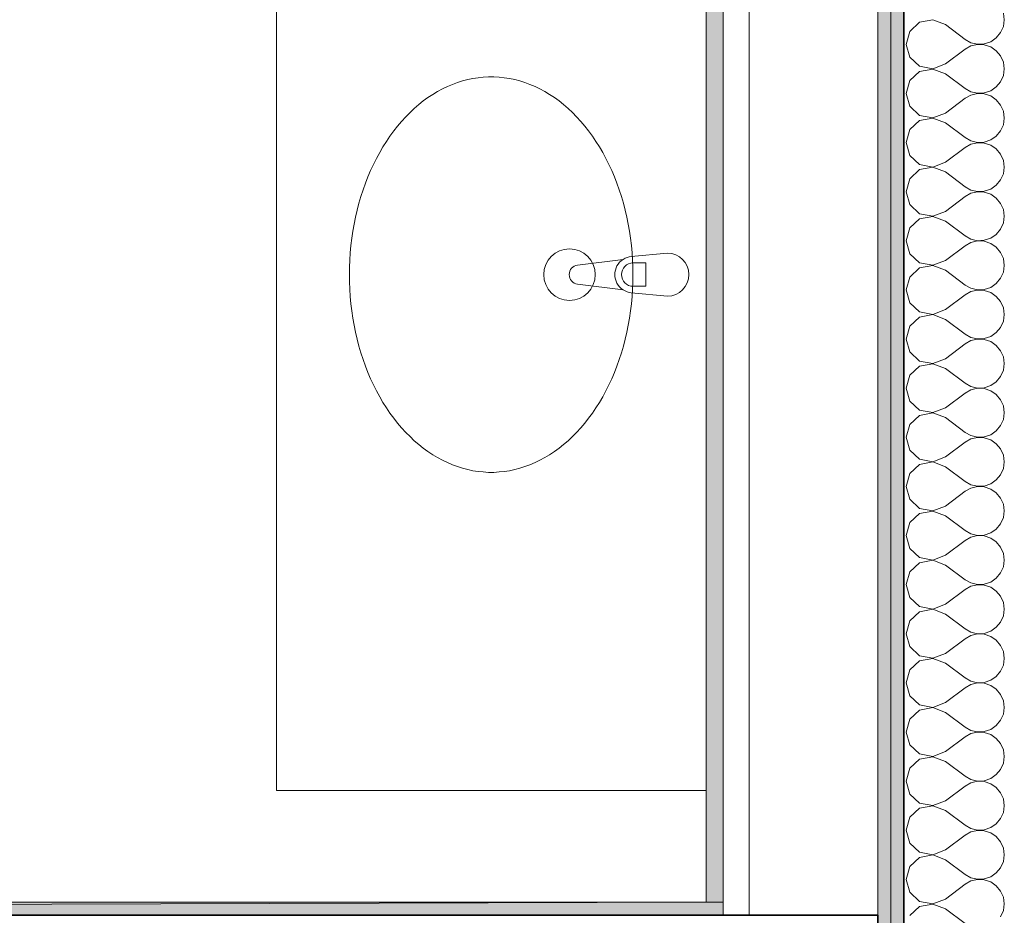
# Model space of a CAD drawing. Header units: metres. Extents: x -7.1 to 26.5, y -14.7 to 18.1.
# Tile 91 of 182: x 15 to 16.1, y 0.6 to 1.6. Entities that reach past the tile are written whole.
import ezdxf

# ---------------------------------------------------------------- set-up
doc = ezdxf.new("R2010")
doc.units = ezdxf.units.M
doc.linetypes.add('AUSGEZOGEN', pattern=[0])
for name, color, linetype in [('XR$1$015 Innenwände', 7, 'AUSGEZOGEN'), ('XR$1$015 Innenwände Schichttrennlinien', 7, 'AUSGEZOGEN'), ('XR$1$065 Möbel Einrichtung', 7, 'AUSGEZOGEN'), ('XR$1$080 Raumdefinitionen Kontur', 7, 'AUSGEZOGEN'), ('XR$3$015 Innenwände Bauteilschraffuren', 7, 'AUSGEZOGEN')]:
    doc.layers.add(name, color=color, linetype=linetype)

# ---------------------------------------------------------------- blocks, each defined once
blk = doc.blocks.new('COMPLEXOBJECT_16')
at = {"layer": 'XR$1$065 Möbel Einrichtung', "color": 8, "linetype": 'AUSGEZOGEN', "lineweight": 13, "transparency": 33554687}
for p, q in [((15.6753, 1.3212), (15.6224, 1.3146)), ((15.7268, 1.3285), (15.6848, 1.3245)), ((15.6224, 1.2924), (15.6753, 1.2858)), ((15.6848, 1.2825), (15.7268, 1.2785))]:
    blk.add_line(p, q, dxfattribs=at)
for centre, radius, start, end in [((15.6867, 1.3035), 0.0211, 95.1696, 122.771), ((15.7268, 1.3035), 0.025, 270, 90), ((15.6238, 1.3035), 0.0112, 97.1389, 262.8611), ((15.6867, 1.3035), 0.0211, 237.229, 264.8304)]:
    blk.add_arc(centre, radius, start, end, dxfattribs=at)
blk = doc.blocks.new('COMPLEXOBJECT_250')
at = {"layer": 'XR$3$015 Innenwände Bauteilschraffuren', "color": 8, "linetype": 'AUSGEZOGEN', "lineweight": 13, "transparency": 33554687}
for p, q in [((16.1189, 1.6), (16.1178, 1.6078)), ((16.0204, 1.597), (16.0089, 1.5864)), ((16.0358, 1.5999), (16.0204, 1.597)), ((16.0503, 1.5943), (16.0358, 1.5999)), ((16.0503, 1.5943), (16.0732, 1.5771)), ((16.1178, 1.5922), (16.1189, 1.6)), ((16.0089, 1.5864), (16.0046, 1.5714)), ((16.1096, 1.5789), (16.1146, 1.585)), ((16.1146, 1.585), (16.1178, 1.5922)), ((16.0046, 1.5714), (16.0089, 1.5564)), ((16.0732, 1.5771), (16.0801, 1.5733)), ((16.0801, 1.5733), (16.0878, 1.5715)), ((16.0878, 1.5713), (16.0801, 1.5695)), ((16.0878, 1.5715), (16.0956, 1.5719)), ((16.0956, 1.5709), (16.0878, 1.5713)), ((16.0956, 1.5719), (16.1031, 1.5744)), ((16.1031, 1.5684), (16.0956, 1.5709)), ((16.1031, 1.5744), (16.1096, 1.5789)), ((16.0503, 1.5486), (16.0732, 1.5657)), ((16.0801, 1.5695), (16.0732, 1.5657)), ((16.1096, 1.5639), (16.1031, 1.5684)), ((16.1146, 1.5579), (16.1096, 1.5639)), ((16.0089, 1.5564), (16.0204, 1.5459)), ((16.0358, 1.543), (16.0503, 1.5486)), ((16.1178, 1.5507), (16.1146, 1.5579)), ((16.1189, 1.5429), (16.1178, 1.5507)), ((16.0204, 1.5398), (16.0089, 1.5293)), ((16.0204, 1.5459), (16.0358, 1.543)), ((16.0358, 1.5427), (16.0204, 1.5398)), ((16.0503, 1.5371), (16.0358, 1.5427)), ((16.0503, 1.5371), (16.0732, 1.52)), ((16.1178, 1.535), (16.1189, 1.5429)), ((16.0089, 1.5293), (16.0046, 1.5143)), ((16.1096, 1.5218), (16.1146, 1.5278)), ((16.1146, 1.5278), (16.1178, 1.535)), ((16.0046, 1.5143), (16.0089, 1.4993)), ((16.0732, 1.52), (16.0801, 1.5162)), ((16.0801, 1.5162), (16.0878, 1.5144)), ((16.0878, 1.5142), (16.0801, 1.5124)), ((16.0878, 1.5144), (16.0956, 1.5148)), ((16.0956, 1.5138), (16.0878, 1.5142)), ((16.0956, 1.5148), (16.1031, 1.5173)), ((16.1031, 1.5113), (16.0956, 1.5138)), ((16.1031, 1.5173), (16.1096, 1.5218)), ((16.0503, 1.4914), (16.0732, 1.5086)), ((16.0801, 1.5124), (16.0732, 1.5086)), ((16.1096, 1.5068), (16.1031, 1.5113)), ((16.1146, 1.5007), (16.1096, 1.5068)), ((16.0089, 1.4993), (16.0204, 1.4887)), ((16.0358, 1.4858), (16.0503, 1.4914)), ((16.1178, 1.4935), (16.1146, 1.5007)), ((16.1189, 1.4857), (16.1178, 1.4935)), ((16.0204, 1.4827), (16.0089, 1.4722)), ((16.0204, 1.4887), (16.0358, 1.4858)), ((16.0358, 1.4856), (16.0204, 1.4827)), ((16.0503, 1.48), (16.0358, 1.4856)), ((16.0503, 1.48), (16.0732, 1.4629)), ((16.1178, 1.4779), (16.1189, 1.4857)), ((16.0089, 1.4722), (16.0046, 1.4571)), ((16.1096, 1.4646), (16.1146, 1.4707)), ((16.1146, 1.4707), (16.1178, 1.4779)), ((16.0046, 1.4571), (16.0089, 1.4421)), ((16.0732, 1.4629), (16.0801, 1.459)), ((16.0801, 1.4552), (16.0732, 1.4514)), ((16.0801, 1.459), (16.0878, 1.4573)), ((16.0878, 1.457), (16.0801, 1.4552)), ((16.0878, 1.4573), (16.0956, 1.4576)), ((16.0956, 1.4566), (16.0878, 1.457)), ((16.0956, 1.4576), (16.1031, 1.4602)), ((16.1031, 1.4541), (16.0956, 1.4566)), ((16.1031, 1.4602), (16.1096, 1.4646)), ((16.0503, 1.4343), (16.0732, 1.4514)), ((16.1096, 1.4497), (16.1031, 1.4541)), ((16.1146, 1.4436), (16.1096, 1.4497)), ((16.0089, 1.4421), (16.0204, 1.4316)), ((16.0358, 1.4287), (16.0503, 1.4343)), ((16.1178, 1.4364), (16.1146, 1.4436)), ((16.1189, 1.4286), (16.1178, 1.4364)), ((16.0204, 1.4256), (16.0089, 1.415)), ((16.0204, 1.4316), (16.0358, 1.4287)), ((16.0358, 1.4285), (16.0204, 1.4256)), ((16.0503, 1.4229), (16.0358, 1.4285)), ((16.0503, 1.4229), (16.0732, 1.4057)), ((16.1178, 1.4208), (16.1189, 1.4286)), ((16.0089, 1.415), (16.0046, 1.4)), ((16.1096, 1.4075), (16.1146, 1.4136)), ((16.1146, 1.4136), (16.1178, 1.4208)), ((16.0046, 1.4), (16.0089, 1.385)), ((16.0732, 1.4057), (16.0801, 1.4019)), ((16.0801, 1.3981), (16.0732, 1.3943)), ((16.0801, 1.4019), (16.0878, 1.4001)), ((16.0878, 1.3999), (16.0801, 1.3981)), ((16.0878, 1.4001), (16.0956, 1.4005)), ((16.0956, 1.3995), (16.0878, 1.3999)), ((16.0956, 1.4005), (16.1031, 1.403)), ((16.1031, 1.397), (16.0956, 1.3995)), ((16.1031, 1.403), (16.1096, 1.4075)), ((16.0503, 1.3771), (16.0732, 1.3943)), ((16.1096, 1.3925), (16.1031, 1.397)), ((16.1146, 1.3864), (16.1096, 1.3925)), ((16.0089, 1.385), (16.0204, 1.3744)), ((16.0358, 1.3715), (16.0503, 1.3771)), ((16.1178, 1.3792), (16.1146, 1.3864)), ((16.1189, 1.3714), (16.1178, 1.3792)), ((16.0204, 1.3684), (16.0089, 1.3579)), ((16.0204, 1.3744), (16.0358, 1.3715)), ((16.0358, 1.3713), (16.0204, 1.3684)), ((16.0503, 1.3657), (16.0358, 1.3713)), ((16.0503, 1.3657), (16.0732, 1.3486)), ((16.1146, 1.3564), (16.1178, 1.3636)), ((16.1178, 1.3636), (16.1189, 1.3714)), ((16.0089, 1.3579), (16.0046, 1.3429)), ((16.1096, 1.3503), (16.1146, 1.3564)), ((16.0046, 1.3429), (16.0089, 1.3278)), ((16.0732, 1.3486), (16.0801, 1.3448)), ((16.0801, 1.341), (16.0732, 1.3371)), ((16.0801, 1.3448), (16.0878, 1.343)), ((16.0878, 1.3427), (16.0801, 1.341)), ((16.0878, 1.343), (16.0956, 1.3434)), ((16.0956, 1.3424), (16.0878, 1.3427)), ((16.0956, 1.3434), (16.1031, 1.3459)), ((16.1031, 1.3398), (16.0956, 1.3424)), ((16.1031, 1.3459), (16.1096, 1.3503)), ((16.0503, 1.32), (16.0732, 1.3371)), ((16.1096, 1.3354), (16.1031, 1.3398)), ((16.1146, 1.3293), (16.1096, 1.3354)), ((16.1178, 1.3221), (16.1146, 1.3293)), ((16.0089, 1.3278), (16.0204, 1.3173)), ((16.0358, 1.3144), (16.0503, 1.32)), ((16.1189, 1.3143), (16.1178, 1.3221)), ((16.0204, 1.3113), (16.0089, 1.3007)), ((16.0204, 1.3173), (16.0358, 1.3144)), ((16.0358, 1.3142), (16.0204, 1.3113)), ((16.0503, 1.3086), (16.0358, 1.3142)), ((16.0503, 1.3086), (16.0732, 1.2914)), ((16.1146, 1.2993), (16.1178, 1.3065)), ((16.1178, 1.3065), (16.1189, 1.3143)), ((16.0089, 1.3007), (16.0046, 1.2857)), ((16.1096, 1.2932), (16.1146, 1.2993)), ((16.0046, 1.2857), (16.0089, 1.2707)), ((16.0732, 1.2914), (16.0801, 1.2876)), ((16.0801, 1.2838), (16.0732, 1.28)), ((16.0801, 1.2876), (16.0878, 1.2858)), ((16.0878, 1.2856), (16.0801, 1.2838)), ((16.0878, 1.2858), (16.0956, 1.2862)), ((16.0956, 1.2852), (16.0878, 1.2856)), ((16.0956, 1.2862), (16.1031, 1.2887)), ((16.1031, 1.2827), (16.0956, 1.2852)), ((16.1031, 1.2887), (16.1096, 1.2932)), ((16.0503, 1.2629), (16.0732, 1.28)), ((16.1096, 1.2782), (16.1031, 1.2827)), ((16.1146, 1.2722), (16.1096, 1.2782)), ((16.1178, 1.265), (16.1146, 1.2722)), ((16.0089, 1.2707), (16.0204, 1.2602)), ((16.0358, 1.2573), (16.0503, 1.2629)), ((16.1189, 1.2571), (16.1178, 1.265)), ((16.0204, 1.2541), (16.0089, 1.2436)), ((16.0204, 1.2602), (16.0358, 1.2573)), ((16.0358, 1.257), (16.0204, 1.2541)), ((16.0503, 1.2514), (16.0358, 1.257)), ((16.0503, 1.2514), (16.0732, 1.2343)), ((16.1146, 1.2421), (16.1178, 1.2493)), ((16.1178, 1.2493), (16.1189, 1.2571)), ((16.0089, 1.2436), (16.0046, 1.2286)), ((16.1096, 1.2361), (16.1146, 1.2421)), ((16.0046, 1.2286), (16.0089, 1.2136)), ((16.0732, 1.2343), (16.0801, 1.2305)), ((16.0801, 1.2267), (16.0732, 1.2229)), ((16.0801, 1.2305), (16.0878, 1.2287)), ((16.0878, 1.2285), (16.0801, 1.2267)), ((16.0878, 1.2287), (16.0956, 1.2291)), ((16.0956, 1.2281), (16.0878, 1.2285)), ((16.0956, 1.2291), (16.1031, 1.2316)), ((16.1031, 1.2256), (16.0956, 1.2281)), ((16.1031, 1.2316), (16.1096, 1.2361)), ((16.0503, 1.2057), (16.0732, 1.2229)), ((16.1096, 1.2211), (16.1031, 1.2256)), ((16.1146, 1.215), (16.1096, 1.2211)), ((16.1178, 1.2078), (16.1146, 1.215)), ((16.0089, 1.2136), (16.0204, 1.203)), ((16.0358, 1.2001), (16.0503, 1.2057)), ((16.1189, 1.2), (16.1178, 1.2078)), ((16.0204, 1.197), (16.0089, 1.1864)), ((16.0204, 1.203), (16.0358, 1.2001)), ((16.0358, 1.1999), (16.0204, 1.197)), ((16.0503, 1.1943), (16.0358, 1.1999)), ((16.0503, 1.1943), (16.0732, 1.1771)), ((16.1146, 1.185), (16.1178, 1.1922)), ((16.1178, 1.1922), (16.1189, 1.2)), ((16.0089, 1.1864), (16.0046, 1.1714)), ((16.1096, 1.1789), (16.1146, 1.185)), ((16.0046, 1.1714), (16.0089, 1.1564)), ((16.0732, 1.1771), (16.0801, 1.1733)), ((16.0801, 1.1695), (16.0732, 1.1657)), ((16.0801, 1.1733), (16.0878, 1.1715)), ((16.0878, 1.1713), (16.0801, 1.1695)), ((16.0878, 1.1715), (16.0956, 1.1719)), ((16.0956, 1.1709), (16.0878, 1.1713)), ((16.0956, 1.1719), (16.1031, 1.1744)), ((16.1031, 1.1684), (16.0956, 1.1709)), ((16.1031, 1.1744), (16.1096, 1.1789)), ((16.0503, 1.1486), (16.0732, 1.1657)), ((16.1096, 1.1639), (16.1031, 1.1684)), ((16.1146, 1.1579), (16.1096, 1.1639)), ((16.1178, 1.1507), (16.1146, 1.1579)), ((16.0089, 1.1564), (16.0204, 1.1459)), ((16.0204, 1.1459), (16.0358, 1.143)), ((16.0358, 1.143), (16.0503, 1.1486)), ((16.1189, 1.1429), (16.1178, 1.1507)), ((16.0204, 1.1398), (16.0089, 1.1293)), ((16.0358, 1.1427), (16.0204, 1.1398)), ((16.0503, 1.1371), (16.0358, 1.1427)), ((16.0503, 1.1371), (16.0732, 1.12)), ((16.1146, 1.1278), (16.1178, 1.135)), ((16.1178, 1.135), (16.1189, 1.1429)), ((16.0089, 1.1293), (16.0046, 1.1143)), ((16.1096, 1.1218), (16.1146, 1.1278)), ((16.0046, 1.1143), (16.0089, 1.0993)), ((16.0732, 1.12), (16.0801, 1.1162)), ((16.0801, 1.1124), (16.0732, 1.1086)), ((16.0801, 1.1162), (16.0878, 1.1144)), ((16.0878, 1.1142), (16.0801, 1.1124)), ((16.0878, 1.1144), (16.0956, 1.1148)), ((16.0956, 1.1138), (16.0878, 1.1142)), ((16.0956, 1.1148), (16.1031, 1.1173)), ((16.1031, 1.1113), (16.0956, 1.1138)), ((16.1031, 1.1173), (16.1096, 1.1218)), ((16.0503, 1.0914), (16.0732, 1.1086)), ((16.1096, 1.1068), (16.1031, 1.1113)), ((16.1146, 1.1007), (16.1096, 1.1068)), ((16.1178, 1.0935), (16.1146, 1.1007)), ((16.0089, 1.0993), (16.0204, 1.0887)), ((16.0204, 1.0887), (16.0358, 1.0858)), ((16.0358, 1.0858), (16.0503, 1.0914)), ((16.1189, 1.0857), (16.1178, 1.0935)), ((16.0204, 1.0827), (16.0089, 1.0722)), ((16.0358, 1.0856), (16.0204, 1.0827)), ((16.0503, 1.08), (16.0358, 1.0856)), ((16.0503, 1.08), (16.0732, 1.0629)), ((16.1146, 1.0707), (16.1178, 1.0779)), ((16.1178, 1.0779), (16.1189, 1.0857)), ((16.0089, 1.0722), (16.0046, 1.0571)), ((16.1096, 1.0646), (16.1146, 1.0707)), ((16.0046, 1.0571), (16.0089, 1.0421)), ((16.0732, 1.0629), (16.0801, 1.059)), ((16.0801, 1.0552), (16.0732, 1.0514)), ((16.0801, 1.059), (16.0878, 1.0573)), ((16.0878, 1.057), (16.0801, 1.0552)), ((16.0878, 1.0573), (16.0956, 1.0576)), ((16.0956, 1.0566), (16.0878, 1.057)), ((16.0956, 1.0576), (16.1031, 1.0602)), ((16.1031, 1.0541), (16.0956, 1.0566)), ((16.1031, 1.0602), (16.1096, 1.0646)), ((16.0503, 1.0343), (16.0732, 1.0514)), ((16.1096, 1.0497), (16.1031, 1.0541)), ((16.1146, 1.0436), (16.1096, 1.0497)), ((16.1178, 1.0364), (16.1146, 1.0436)), ((16.0089, 1.0421), (16.0204, 1.0316)), ((16.0204, 1.0316), (16.0358, 1.0287)), ((16.0358, 1.0287), (16.0503, 1.0343)), ((16.1189, 1.0286), (16.1178, 1.0364)), ((16.0204, 1.0256), (16.0089, 1.015)), ((16.0358, 1.0285), (16.0204, 1.0256)), ((16.0503, 1.0229), (16.0358, 1.0285)), ((16.0503, 1.0229), (16.0732, 1.0057)), ((16.1146, 1.0136), (16.1178, 1.0208)), ((16.1178, 1.0208), (16.1189, 1.0286)), ((16.0089, 1.015), (16.0046, 1)), ((16.1096, 1.0075), (16.1146, 1.0136)), ((16.0046, 1), (16.0089, 0.985)), ((16.0732, 1.0057), (16.0801, 1.0019)), ((16.0801, 0.9981), (16.0732, 0.9943)), ((16.0801, 1.0019), (16.0878, 1.0001)), ((16.0878, 0.9999), (16.0801, 0.9981)), ((16.0878, 1.0001), (16.0956, 1.0005)), ((16.0956, 0.9995), (16.0878, 0.9999)), ((16.0956, 1.0005), (16.1031, 1.003)), ((16.1031, 0.997), (16.0956, 0.9995)), ((16.1031, 1.003), (16.1096, 1.0075)), ((16.1096, 0.9925), (16.1031, 0.997)), ((16.0503, 0.9771), (16.0732, 0.9943)), ((16.1146, 0.9864), (16.1096, 0.9925)), ((16.1178, 0.9792), (16.1146, 0.9864)), ((16.0089, 0.985), (16.0204, 0.9744)), ((16.0204, 0.9744), (16.0358, 0.9715)), ((16.0358, 0.9715), (16.0503, 0.9771)), ((16.1189, 0.9714), (16.1178, 0.9792)), ((16.0204, 0.9684), (16.0089, 0.9579)), ((16.0358, 0.9713), (16.0204, 0.9684)), ((16.0503, 0.9657), (16.0358, 0.9713)), ((16.0503, 0.9657), (16.0732, 0.9486)), ((16.1146, 0.9564), (16.1178, 0.9636)), ((16.1178, 0.9636), (16.1189, 0.9714)), ((16.0089, 0.9579), (16.0046, 0.9429)), ((16.1096, 0.9503), (16.1146, 0.9564)), ((16.0046, 0.9429), (16.0089, 0.9278)), ((16.0732, 0.9486), (16.0801, 0.9448)), ((16.0801, 0.941), (16.0732, 0.9371)), ((16.0801, 0.9448), (16.0878, 0.943)), ((16.0878, 0.9427), (16.0801, 0.941)), ((16.0878, 0.943), (16.0956, 0.9434)), ((16.0956, 0.9424), (16.0878, 0.9427)), ((16.0956, 0.9434), (16.1031, 0.9459)), ((16.1031, 0.9398), (16.0956, 0.9424)), ((16.1031, 0.9459), (16.1096, 0.9503)), ((16.1096, 0.9354), (16.1031, 0.9398)), ((16.0503, 0.92), (16.0732, 0.9371)), ((16.1146, 0.9293), (16.1096, 0.9354)), ((16.1178, 0.9221), (16.1146, 0.9293)), ((16.0089, 0.9278), (16.0204, 0.9173)), ((16.0204, 0.9173), (16.0358, 0.9144)), ((16.0358, 0.9144), (16.0503, 0.92)), ((16.1189, 0.9143), (16.1178, 0.9221)), ((16.0204, 0.9113), (16.0089, 0.9007)), ((16.0358, 0.9142), (16.0204, 0.9113)), ((16.0503, 0.9086), (16.0358, 0.9142)), ((16.0503, 0.9086), (16.0732, 0.8914)), ((16.1146, 0.8993), (16.1178, 0.9065)), ((16.1178, 0.9065), (16.1189, 0.9143)), ((16.0089, 0.9007), (16.0046, 0.8857)), ((16.1096, 0.8932), (16.1146, 0.8993)), ((16.0046, 0.8857), (16.0089, 0.8707)), ((16.0732, 0.8914), (16.0801, 0.8876)), ((16.0801, 0.8838), (16.0732, 0.88)), ((16.0801, 0.8876), (16.0878, 0.8858)), ((16.0878, 0.8856), (16.0801, 0.8838)), ((16.0878, 0.8858), (16.0956, 0.8862)), ((16.0956, 0.8852), (16.0878, 0.8856)), ((16.0956, 0.8862), (16.1031, 0.8887)), ((16.1031, 0.8827), (16.0956, 0.8852)), ((16.1031, 0.8887), (16.1096, 0.8932)), ((16.1096, 0.8782), (16.1031, 0.8827)), ((16.0503, 0.8629), (16.0732, 0.88)), ((16.1146, 0.8722), (16.1096, 0.8782)), ((16.1178, 0.865), (16.1146, 0.8722)), ((16.0089, 0.8707), (16.0204, 0.8602)), ((16.0204, 0.8602), (16.0358, 0.8573)), ((16.0358, 0.8573), (16.0503, 0.8629)), ((16.1189, 0.8571), (16.1178, 0.865)), ((16.0204, 0.8541), (16.0089, 0.8436)), ((16.0358, 0.857), (16.0204, 0.8541)), ((16.0503, 0.8514), (16.0358, 0.857)), ((16.0503, 0.8514), (16.0732, 0.8343)), ((16.1146, 0.8421), (16.1178, 0.8493)), ((16.1178, 0.8493), (16.1189, 0.8571)), ((16.0089, 0.8436), (16.0046, 0.8286)), ((16.1096, 0.8361), (16.1146, 0.8421)), ((16.0046, 0.8286), (16.0089, 0.8136)), ((16.0732, 0.8343), (16.0801, 0.8305)), ((16.0801, 0.8267), (16.0732, 0.8229)), ((16.0801, 0.8305), (16.0878, 0.8287)), ((16.0878, 0.8285), (16.0801, 0.8267)), ((16.0878, 0.8287), (16.0956, 0.8291)), ((16.0956, 0.8281), (16.0878, 0.8285)), ((16.0956, 0.8291), (16.1031, 0.8316)), ((16.1031, 0.8256), (16.0956, 0.8281)), ((16.1031, 0.8316), (16.1096, 0.8361)), ((16.1096, 0.8211), (16.1031, 0.8256)), ((16.0089, 0.8136), (16.0204, 0.803)), ((16.0503, 0.8057), (16.0732, 0.8229)), ((16.1146, 0.815), (16.1096, 0.8211)), ((16.1178, 0.8078), (16.1146, 0.815)), ((16.0204, 0.803), (16.0358, 0.8001)), ((16.0358, 0.8001), (16.0503, 0.8057)), ((16.1189, 0.8), (16.1178, 0.8078)), ((16.0204, 0.797), (16.0089, 0.7864)), ((16.0358, 0.7999), (16.0204, 0.797)), ((16.0503, 0.7943), (16.0358, 0.7999)), ((16.0503, 0.7943), (16.0732, 0.7771)), ((16.1146, 0.785), (16.1178, 0.7922)), ((16.1178, 0.7922), (16.1189, 0.8)), ((16.0089, 0.7864), (16.0046, 0.7714)), ((16.1096, 0.7789), (16.1146, 0.785)), ((16.0046, 0.7714), (16.0089, 0.7564)), ((16.0732, 0.7771), (16.0801, 0.7733)), ((16.0801, 0.7695), (16.0732, 0.7657)), ((16.0801, 0.7733), (16.0878, 0.7715)), ((16.0878, 0.7713), (16.0801, 0.7695)), ((16.0878, 0.7715), (16.0956, 0.7719)), ((16.0956, 0.7709), (16.0878, 0.7713)), ((16.0956, 0.7719), (16.1031, 0.7744)), ((16.1031, 0.7684), (16.0956, 0.7709)), ((16.1031, 0.7744), (16.1096, 0.7789)), ((16.1096, 0.7639), (16.1031, 0.7684)), ((16.0089, 0.7564), (16.0204, 0.7459)), ((16.0503, 0.7486), (16.0732, 0.7657)), ((16.1146, 0.7579), (16.1096, 0.7639)), ((16.1178, 0.7507), (16.1146, 0.7579)), ((16.0204, 0.7459), (16.0358, 0.743)), ((16.0358, 0.743), (16.0503, 0.7486)), ((16.1189, 0.7429), (16.1178, 0.7507)), ((16.0204, 0.7398), (16.0089, 0.7293)), ((16.0358, 0.7427), (16.0204, 0.7398)), ((16.0503, 0.7371), (16.0358, 0.7427)), ((16.0503, 0.7371), (16.0732, 0.72)), ((16.1146, 0.7278), (16.1178, 0.735)), ((16.1178, 0.735), (16.1189, 0.7429)), ((16.0089, 0.7293), (16.0046, 0.7143)), ((16.1096, 0.7218), (16.1146, 0.7278)), ((16.0046, 0.7143), (16.0089, 0.6993)), ((16.0732, 0.72), (16.0801, 0.7162)), ((16.0801, 0.7124), (16.0732, 0.7086)), ((16.0801, 0.7162), (16.0878, 0.7144)), ((16.0878, 0.7142), (16.0801, 0.7124)), ((16.0878, 0.7144), (16.0956, 0.7148)), ((16.0956, 0.7138), (16.0878, 0.7142)), ((16.0956, 0.7148), (16.1031, 0.7173)), ((16.1031, 0.7113), (16.0956, 0.7138)), ((16.1031, 0.7173), (16.1096, 0.7218)), ((16.1096, 0.7068), (16.1031, 0.7113)), ((16.0089, 0.6993), (16.0204, 0.6887)), ((16.0503, 0.6914), (16.0732, 0.7086)), ((16.1146, 0.7007), (16.1096, 0.7068)), ((16.1178, 0.6935), (16.1146, 0.7007)), ((16.0204, 0.6887), (16.0358, 0.6858)), ((16.0358, 0.6858), (16.0503, 0.6914)), ((16.1189, 0.6857), (16.1178, 0.6935)), ((16.0204, 0.6827), (16.0089, 0.6722)), ((16.0358, 0.6856), (16.0204, 0.6827)), ((16.0503, 0.68), (16.0358, 0.6856)), ((16.0503, 0.68), (16.0732, 0.6629)), ((16.1146, 0.6707), (16.1178, 0.6779)), ((16.1178, 0.6779), (16.1189, 0.6857)), ((16.0089, 0.6722), (16.0046, 0.6571)), ((16.1031, 0.6602), (16.1096, 0.6646)), ((16.1096, 0.6646), (16.1146, 0.6707)), ((16.0046, 0.6571), (16.0089, 0.6421)), ((16.0732, 0.6629), (16.0801, 0.659)), ((16.0801, 0.6552), (16.0732, 0.6514)), ((16.0801, 0.659), (16.0878, 0.6573)), ((16.0878, 0.657), (16.0801, 0.6552)), ((16.0878, 0.6573), (16.0956, 0.6576)), ((16.0956, 0.6566), (16.0878, 0.657)), ((16.0956, 0.6576), (16.1031, 0.6602)), ((16.1031, 0.6541), (16.0956, 0.6566)), ((16.1096, 0.6497), (16.1031, 0.6541)), ((16.0089, 0.6421), (16.0204, 0.6316)), ((16.0503, 0.6343), (16.0732, 0.6514)), ((16.1146, 0.6436), (16.1096, 0.6497)), ((16.1178, 0.6364), (16.1146, 0.6436)), ((16.0204, 0.6316), (16.0358, 0.6287)), ((16.0358, 0.6287), (16.0503, 0.6343)), ((16.1189, 0.6286), (16.1178, 0.6364)), ((16.0204, 0.6256), (16.0089, 0.615)), ((16.0358, 0.6285), (16.0204, 0.6256)), ((16.0503, 0.6229), (16.0358, 0.6285)), ((16.0503, 0.6229), (16.0732, 0.6057)), ((16.1146, 0.6136), (16.1178, 0.6208)), ((16.1178, 0.6208), (16.1189, 0.6286)), ((16.0089, 0.615), (16.0046, 0.6)), ((16.1031, 0.603), (16.1096, 0.6075)), ((16.1096, 0.6075), (16.1146, 0.6136)), ((16.0046, 0.6), (16.0089, 0.585)), ((16.0732, 0.6057), (16.0801, 0.6019)), ((16.0801, 0.5981), (16.0732, 0.5943)), ((16.0801, 0.6019), (16.0878, 0.6001)), ((16.0878, 0.5999), (16.0801, 0.5981)), ((16.0878, 0.6001), (16.0956, 0.6005)), ((16.0956, 0.5995), (16.0878, 0.5999)), ((16.0956, 0.6005), (16.1031, 0.603)), ((16.1031, 0.597), (16.0956, 0.5995)), ((16.1096, 0.5925), (16.1031, 0.597)), ((16.0089, 0.585), (16.0204, 0.5744)), ((16.0503, 0.5771), (16.0732, 0.5943)), ((16.1146, 0.5864), (16.1096, 0.5925)), ((16.1178, 0.5792), (16.1146, 0.5864)), ((16.0204, 0.5744), (16.0358, 0.5715)), ((16.0358, 0.5715), (16.0503, 0.5771)), ((16.1189, 0.5714), (16.1178, 0.5792)), ((16.0204, 0.5684), (16.0089, 0.5579)), ((16.0358, 0.5713), (16.0204, 0.5684)), ((16.0503, 0.5657), (16.0358, 0.5713)), ((16.0503, 0.5657), (16.0732, 0.5486)), ((16.1146, 0.5564), (16.1178, 0.5636)), ((16.1178, 0.5636), (16.1189, 0.5714))]:
    blk.add_line(p, q, dxfattribs=at)

msp = doc.modelspace()

# ---------------------------------------------------------------- hatches: boundary and pattern name
at = {"layer": 'XR$3$015 Innenwände Bauteilschraffuren', "linetype": 'AUSGEZOGEN', "lineweight": 13, "true_color": 0x202020, "transparency": 33554687}
for points in [[(15.9868, 5.9035), (15.9868, -3.6465), (16.0018, -3.6465), (16.0018, 5.9035)], [(15.9718, 5.8885), (15.9718, -3.6465), (15.9868, -3.6465), (15.9868, 5.8885)], [(15.7918, 0.5735), (14.1218, 0.5735), (14.1218, 0.5585), (15.7918, 0.5585)]]:
    msp.add_hatch(color=250, dxfattribs=at).paths.add_polyline_path(points)
at = {"layer": 'XR$3$015 Innenwände Bauteilschraffuren', "linetype": 'AUSGEZOGEN', "lineweight": 13, "true_color": 0xcaddfb, "transparency": 33554687}
msp.add_hatch(color=254, dxfattribs=at).paths.add_polyline_path([(15.7918, 0.5735), (15.7918, 3.9335), (15.7718, 3.9335), (15.7718, 0.5735)])

# ---------------------------------------------------------------- linework, layer by layer
at = {"layer": 'XR$1$015 Innenwände', "color": 7, "linetype": 'AUSGEZOGEN', "lineweight": 18, "transparency": 33554687}
for p, q in [((15.9718, 5.8885), (15.9718, -3.6465)), ((15.7718, 3.9335), (15.7718, 0.5735)), ((15.9718, 0.5735), (15.9718, 3.9335)), ((15.7918, 0.5735), (14.1218, 0.5735)), ((15.7918, 0.5735), (15.7718, 0.5735)), ((15.9718, 0.5585), (15.9718, 0.5735))]:
    msp.add_line(p, q, dxfattribs=at)
at = {"layer": 'XR$1$015 Innenwände', "color": 7, "linetype": 'AUSGEZOGEN', "lineweight": 35, "transparency": 33554687}
msp.add_line((15.9718, 0.4185), (15.9718, 0.5585), dxfattribs=at)
at = {"layer": 'XR$1$015 Innenwände Schichttrennlinien', "color": 7, "linetype": 'AUSGEZOGEN', "lineweight": 18, "transparency": 33554687}
for p, q in [((15.9868, 5.9035), (15.9868, -3.6465)), ((15.7918, 0.5735), (15.7918, 3.9335)), ((15.8218, 0.5735), (15.8218, 3.9335)), ((15.7918, 0.5735), (15.7918, 0.5585)), ((15.7918, 0.5735), (15.7918, 0.5585)), ((15.8218, 0.5735), (15.8218, 0.5585)), ((15.9718, 0.5585), (15.9718, 0.5735)), ((15.9718, 0.5585), (15.9718, 0.5735))]:
    msp.add_line(p, q, dxfattribs=at)
at = {"layer": 'XR$1$015 Innenwände Schichttrennlinien', "color": 7, "linetype": 'AUSGEZOGEN', "lineweight": 35, "transparency": 33554687}
for p, q in [((16.0018, 5.9035), (16.0018, -3.6465)), ((14.1218, 0.5585), (15.7918, 0.5585)), ((15.7918, 0.5585), (15.8218, 0.5585)), ((15.7918, 0.5585), (15.8218, 0.5585)), ((15.8218, 0.5585), (15.9718, 0.5585)), ((15.8218, 0.5585), (15.9718, 0.5585))]:
    msp.add_line(p, q, dxfattribs=at)
at = {"layer": 'XR$1$065 Möbel Einrichtung', "color": 8, "linetype": 'AUSGEZOGEN', "lineweight": 13, "transparency": 33554687}
for p, q in [((15.2718, 1.9035), (15.2718, 0.7035)), ((15.7718, 1.9035), (15.7718, 0.7035)), ((15.687, 1.3171), (15.7019, 1.3171)), ((15.7019, 1.3171), (15.7019, 1.2899)), ((15.7019, 1.2899), (15.687, 1.2899)), ((15.2718, 0.7035), (15.7718, 0.7035))]:
    msp.add_line(p, q, dxfattribs=at)
msp.add_lwpolyline([(15.6868, 1.3035), (15.6867, 1.312), (15.6863, 1.3205), (15.6858, 1.329), (15.685, 1.3374), (15.684, 1.3458), (15.6827, 1.3541), (15.6813, 1.3623), (15.6796, 1.3705), (15.6777, 1.3786), (15.6756, 1.3866), (15.6733, 1.3945), (15.6708, 1.4022), (15.6681, 1.4098), (15.6652, 1.4173), (15.6621, 1.4246), (15.6587, 1.4317), (15.6553, 1.4387), (15.6516, 1.4455), (15.6477, 1.4521), (15.6437, 1.4585), (15.6395, 1.4646), (15.6352, 1.4706), (15.6307, 1.4763), (15.626, 1.4818), (15.6212, 1.487), (15.6163, 1.492), (15.6112, 1.4968), (15.606, 1.5013), (15.6007, 1.5055), (15.5953, 1.5094), (15.5898, 1.513), (15.5842, 1.5164), (15.5785, 1.5195), (15.5728, 1.5222), (15.5669, 1.5247), (15.561, 1.5269), (15.5551, 1.5288), (15.5491, 1.5303), (15.5431, 1.5316), (15.537, 1.5325), (15.5309, 1.5332), (15.5248, 1.5335), (15.5187, 1.5335), (15.5126, 1.5332), (15.5065, 1.5325), (15.5005, 1.5316), (15.4945, 1.5303), (15.4885, 1.5288), (15.4825, 1.5269), (15.4766, 1.5247), (15.4708, 1.5222), (15.465, 1.5195), (15.4593, 1.5164), (15.4537, 1.513), (15.4482, 1.5094), (15.4428, 1.5055), (15.4375, 1.5013), (15.4323, 1.4968), (15.4273, 1.492), (15.4223, 1.487), (15.4175, 1.4818), (15.4129, 1.4763), (15.4084, 1.4706), (15.404, 1.4646), (15.3998, 1.4585), (15.3958, 1.4521), (15.392, 1.4455), (15.3883, 1.4387), (15.3848, 1.4317), (15.3815, 1.4246), (15.3784, 1.4173), (15.3755, 1.4098), (15.3727, 1.4022), (15.3702, 1.3945), (15.3679, 1.3866), (15.3658, 1.3786), (15.3639, 1.3705), (15.3623, 1.3623), (15.3608, 1.3541), (15.3596, 1.3458), (15.3586, 1.3374), (15.3578, 1.329), (15.3572, 1.3205), (15.3569, 1.312), (15.3568, 1.3035), (15.3569, 1.295), (15.3572, 1.2865), (15.3578, 1.2781), (15.3586, 1.2696), (15.3596, 1.2612), (15.3608, 1.2529), (15.3623, 1.2447), (15.3639, 1.2365), (15.3658, 1.2284), (15.3679, 1.2204), (15.3702, 1.2125), (15.3727, 1.2048), (15.3755, 1.1972), (15.3784, 1.1897), (15.3815, 1.1824), (15.3848, 1.1753), (15.3883, 1.1683), (15.392, 1.1615), (15.3958, 1.1549), (15.3998, 1.1486), (15.404, 1.1424), (15.4084, 1.1364), (15.4129, 1.1307), (15.4175, 1.1252), (15.4223, 1.12), (15.4273, 1.115), (15.4323, 1.1102), (15.4375, 1.1057), (15.4428, 1.1015), (15.4482, 1.0976), (15.4537, 1.094), (15.4593, 1.0906), (15.465, 1.0875), (15.4708, 1.0848), (15.4766, 1.0823), (15.4825, 1.0801), (15.4885, 1.0782), (15.4945, 1.0767), (15.5005, 1.0754), (15.5065, 1.0745), (15.5126, 1.0739), (15.5187, 1.0735), (15.5248, 1.0735), (15.5309, 1.0739), (15.537, 1.0745), (15.5431, 1.0754), (15.5491, 1.0767), (15.5551, 1.0782), (15.561, 1.0801), (15.5669, 1.0823), (15.5728, 1.0848), (15.5785, 1.0875), (15.5842, 1.0906), (15.5898, 1.094), (15.5953, 1.0976), (15.6007, 1.1015), (15.606, 1.1057), (15.6112, 1.1102), (15.6163, 1.115), (15.6212, 1.12), (15.626, 1.1252), (15.6307, 1.1307), (15.6352, 1.1364), (15.6395, 1.1424), (15.6437, 1.1486), (15.6477, 1.1549), (15.6516, 1.1615), (15.6553, 1.1683), (15.6587, 1.1753), (15.6621, 1.1824), (15.6652, 1.1897), (15.6681, 1.1972), (15.6708, 1.2048), (15.6733, 1.2125), (15.6756, 1.2204), (15.6777, 1.2284), (15.6796, 1.2365), (15.6813, 1.2447), (15.6827, 1.2529), (15.684, 1.2612), (15.685, 1.2696), (15.6858, 1.2781), (15.6863, 1.2865), (15.6867, 1.295), (15.6868, 1.3035)], close=True, dxfattribs=at)
msp.add_circle((15.6129, 1.3035), 0.03, dxfattribs=at)
for centre, radius, start, end in [((15.6867, 1.3035), 0.0211, 122.771, 237.229), ((15.687, 1.3035), 0.0136, 90, 270)]:
    msp.add_arc(centre, radius, start, end, dxfattribs=at)
at = {"layer": 'XR$1$080 Raumdefinitionen Kontur', "color": 8, "linetype": 'AUSGEZOGEN', "lineweight": 13, "transparency": 33554687}
msp.add_lwpolyline([(14.1218, 3.9335), (14.1218, 0.5685), (15.7718, 0.5735), (15.7718, 2.9935), (15.7718, 3.0135), (15.7718, 3.9335), (14.1218, 3.9335)], close=True, dxfattribs=at)

# ---------------------------------------------------------------- block references
at = {"layer": 'XR$1$065 Möbel Einrichtung', "color": 8, "linetype": 'AUSGEZOGEN', "lineweight": 13, "transparency": 33554687}
msp.add_blockref('COMPLEXOBJECT_16', (0, 0), dxfattribs=at)
at = {"layer": 'XR$3$015 Innenwände Bauteilschraffuren', "color": 8, "linetype": 'AUSGEZOGEN', "lineweight": 13, "transparency": 33554687}
msp.add_blockref('COMPLEXOBJECT_250', (0, 0), dxfattribs=at)

doc.saveas('drawing.dxf')
